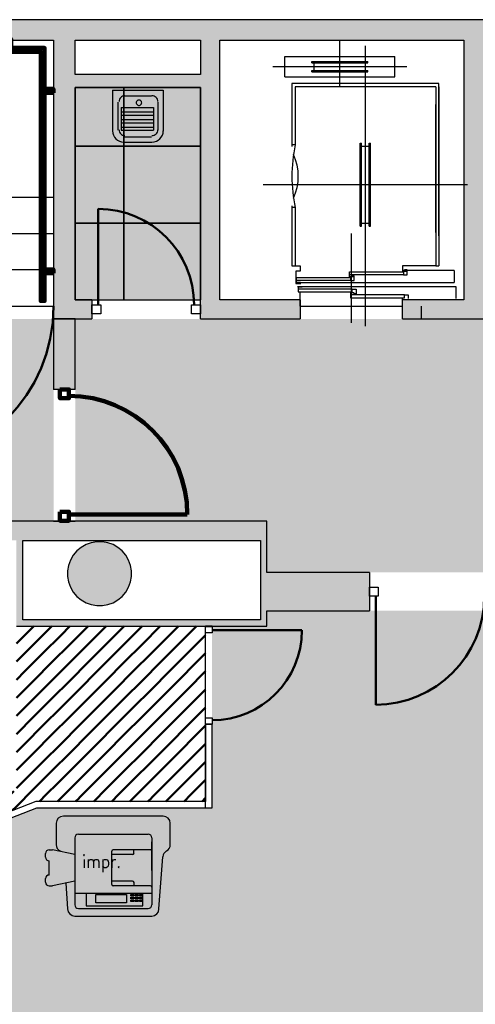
# Model space of a CAD drawing. Header units: metres. Extents: x -1 to 438, y -6 to 42.
# Tile 11 of 16: x 415.51 to 419.08, y 20.53 to 28.23. Entities that reach past the tile are written whole.
import ezdxf

# ---------------------------------------------------------------- set-up
doc = ezdxf.new("R2010")
doc.units = ezdxf.units.M
doc.linetypes.add('CONTINUA', pattern=[0])
doc.linetypes.add('VERDECKT', pattern=[9.525, 6.35, -3.175])
for name, color, linetype, lineweight in [('3D P3 MURS', 7, 'CONTINUA', 25), ('3D P3 MURS NOUS', 7, 'CONTINUA', 25), ('3D P3 PILAR', 7, 'CONTINUA', 25), ('P3 ESCALES 2D', 7, 'CONTINUA', 25), ('P3 FALS SOSTRE', 7, 'CONTINUA', 25), ('P3 MOBLES', 7, 'CONTINUA', 25)]:
    doc.layers.add(name, color=color, linetype=linetype, lineweight=lineweight)
doc.styles.add('SIMPLEX', font='simplex_.ttf')

# ---------------------------------------------------------------- blocks, each defined once
blk = doc.blocks.new('_CLOSEDFILLED')
at = {"color": 0, "linetype": 'ByBlock', "lineweight": -2}
blk.add_solid([(-1, 0), (0, 0), (-1, 0)], dxfattribs=at)
blk = doc.blocks.new('OBJETO_COMPLEJO_0')
at = {"layer": '3D P3 MURS NOUS', "color": 240, "linetype": 'CONTINUA', "lineweight": 140, "transparency": 33554687}
for points in [[(410.9304, 25.9895), (410.9004, 25.9896), (410.9003, 28.0082), (415.7064, 28.0082), (415.7064, 26.0308), (415.6764, 26.0308), (415.6764, 27.9782), (410.9302, 27.9782), (410.9304, 25.9895)], [(411.0148, 28.0082), (411.0148, 28.078), (411.0448, 28.078), (411.0448, 28.0082), (411.0148, 28.0082)], [(412.5148, 28.0082), (412.5148, 28.078), (412.5448, 28.078), (412.5448, 28.0082), (412.5148, 28.0082)], [(413.9648, 28.0082), (413.9648, 28.078), (413.9948, 28.078), (413.9948, 28.0082), (413.9648, 28.0082)], [(415.4148, 28.0082), (415.4148, 28.078), (415.4448, 28.078), (415.4448, 28.0082), (415.4148, 28.0082)], [(410.9003, 27.8505), (410.8306, 27.8505), (410.8306, 27.8805), (410.9003, 27.8805), (410.9003, 27.8505)], [(415.7762, 27.6574), (415.7064, 27.6574), (415.7064, 27.6874), (415.7762, 27.6874), (415.7762, 27.6574)], [(415.7762, 26.2474), (415.7064, 26.2474), (415.7064, 26.2774), (415.7762, 26.2774), (415.7762, 26.2474)], [(410.9004, 26.1296), (410.8307, 26.1296), (410.8307, 26.1596), (410.9004, 26.1596), (410.9004, 26.1296)]]:
    blk.add_lwpolyline(points, close=True, dxfattribs=at)
blk = doc.blocks.new('TRAMA_0')
at = {"layer": 'P3 MOBLES', "color": 202, "linetype": 'CONTINUA', "lineweight": 50, "transparency": 33554687}
for p, q in [((415.5527, 23.4195), (415.6226, 23.4895)), ((415.6234, 23.3488), (415.764, 23.4895)), ((415.8355, 23.4195), (415.9054, 23.4895)), ((415.9062, 23.3488), (416.0469, 23.4895)), ((416.1183, 23.4195), (416.1883, 23.4895)), ((416.1891, 23.3488), (416.3297, 23.4895)), ((416.4012, 23.4195), (416.4711, 23.4895)), ((416.4719, 23.3488), (416.6125, 23.4895)), ((416.684, 23.4195), (416.754, 23.4895)), ((416.7547, 23.3488), (416.8954, 23.4895)), ((415.487, 23.3538), (415.5525, 23.4194)), ((415.6941, 23.2781), (415.8354, 23.4194)), ((415.9769, 23.2781), (416.1182, 23.4194)), ((416.2598, 23.2781), (416.401, 23.4194)), ((416.5426, 23.2781), (416.6839, 23.4194)), ((416.8254, 23.2781), (416.9667, 23.4194)), ((416.9669, 23.4195), (416.967, 23.4196)), ((415.487, 23.2124), (415.6232, 23.3487)), ((415.7648, 23.2074), (415.9061, 23.3487)), ((416.0476, 23.2074), (416.1889, 23.3487)), ((416.3305, 23.2074), (416.4718, 23.3487)), ((416.6133, 23.2074), (416.7546, 23.3487)), ((415.5527, 23.1367), (415.6939, 23.278)), ((415.8355, 23.1367), (415.9768, 23.278)), ((416.1183, 23.1367), (416.2596, 23.278)), ((416.4012, 23.1367), (416.5425, 23.278)), ((416.684, 23.1367), (416.8253, 23.278)), ((416.8962, 23.2074), (416.967, 23.2782)), ((415.6234, 23.066), (415.7646, 23.2072)), ((415.9062, 23.066), (416.0475, 23.2072)), ((416.1891, 23.066), (416.3303, 23.2072)), ((416.4719, 23.066), (416.6132, 23.2072)), ((416.7547, 23.066), (416.896, 23.2072)), ((415.487, 23.071), (415.5525, 23.1365)), ((415.6941, 22.9953), (415.8354, 23.1365)), ((415.9769, 22.9953), (416.1182, 23.1365)), ((416.2598, 22.9953), (416.401, 23.1365)), ((416.5426, 22.9953), (416.6839, 23.1365)), ((416.8254, 22.9953), (416.9667, 23.1365)), ((416.9669, 23.1367), (416.967, 23.1368)), ((415.487, 22.9296), (415.6232, 23.0658)), ((415.7648, 22.9245), (415.9061, 23.0658)), ((416.0476, 22.9245), (416.1889, 23.0658)), ((416.3305, 22.9245), (416.4718, 23.0658)), ((416.6133, 22.9245), (416.7546, 23.0658)), ((415.5527, 22.8538), (415.6939, 22.9951)), ((415.8355, 22.8538), (415.9768, 22.9951)), ((416.1183, 22.8538), (416.2596, 22.9951)), ((416.4012, 22.8538), (416.5425, 22.9951)), ((416.684, 22.8538), (416.8253, 22.9951)), ((416.8962, 22.9245), (416.967, 22.9954)), ((415.487, 22.7882), (415.5525, 22.8537)), ((415.6234, 22.7831), (415.7646, 22.9244)), ((415.6941, 22.7124), (415.8354, 22.8537)), ((415.9062, 22.7831), (416.0475, 22.9244)), ((415.9769, 22.7124), (416.1182, 22.8537)), ((416.1891, 22.7831), (416.3303, 22.9244)), ((416.2598, 22.7124), (416.401, 22.8537)), ((416.4719, 22.7831), (416.6132, 22.9244)), ((416.5426, 22.7124), (416.6839, 22.8537)), ((416.7547, 22.7831), (416.896, 22.9244)), ((416.8254, 22.7124), (416.9667, 22.8537)), ((416.9669, 22.8538), (416.967, 22.8539)), ((415.487, 22.6467), (415.6232, 22.783)), ((415.7648, 22.6417), (415.9061, 22.783)), ((416.0476, 22.6417), (416.1889, 22.783)), ((416.3305, 22.6417), (416.4718, 22.783)), ((416.6133, 22.6417), (416.7546, 22.783)), ((415.5527, 22.571), (415.6939, 22.7123)), ((415.8355, 22.571), (415.9768, 22.7123)), ((416.1183, 22.571), (416.2596, 22.7123)), ((416.4012, 22.571), (416.5425, 22.7123)), ((416.684, 22.571), (416.8253, 22.7123)), ((416.8962, 22.6417), (416.967, 22.7125)), ((415.6234, 22.5003), (415.7646, 22.6416)), ((415.9062, 22.5003), (416.0475, 22.6416)), ((416.1891, 22.5003), (416.3303, 22.6416)), ((416.4719, 22.5003), (416.6132, 22.6416)), ((416.7547, 22.5003), (416.896, 22.6416)), ((415.487, 22.5053), (415.5525, 22.5708)), ((415.6941, 22.4296), (415.8354, 22.5708)), ((415.9769, 22.4296), (416.1182, 22.5708)), ((416.2598, 22.4296), (416.401, 22.5708)), ((416.5426, 22.4296), (416.6839, 22.5708)), ((416.8254, 22.4296), (416.9667, 22.5708)), ((416.9669, 22.571), (416.967, 22.5711)), ((415.487, 22.3639), (415.6232, 22.5001)), ((415.7648, 22.3589), (415.9061, 22.5001)), ((416.0476, 22.3589), (416.1889, 22.5001)), ((416.3305, 22.3589), (416.4718, 22.5001)), ((416.6133, 22.3589), (416.7546, 22.5001)), ((415.5527, 22.2881), (415.6939, 22.4294)), ((415.8355, 22.2881), (415.9768, 22.4294)), ((416.1183, 22.2881), (416.2596, 22.4294)), ((416.4012, 22.2881), (416.5425, 22.4294)), ((416.684, 22.2881), (416.8253, 22.4294)), ((416.8962, 22.3589), (416.967, 22.4297)), ((415.6234, 22.2174), (415.7646, 22.3587)), ((415.9062, 22.2174), (416.0475, 22.3587)), ((416.1891, 22.2174), (416.3303, 22.3587)), ((416.4719, 22.2174), (416.6132, 22.3587)), ((416.7547, 22.2174), (416.896, 22.3587)), ((415.487, 22.2225), (415.5525, 22.288)), ((415.6941, 22.1467), (415.8354, 22.288)), ((415.9769, 22.1467), (416.1182, 22.288)), ((416.2598, 22.1467), (416.401, 22.288)), ((416.5426, 22.1467), (416.6839, 22.288)), ((416.8254, 22.1467), (416.9667, 22.288)), ((416.9669, 22.2881), (416.967, 22.2883)), ((409.7544, 22.1467), (409.8213, 22.2137)), ((409.8251, 22.076), (409.9088, 22.1598)), ((415.4112, 22.1467), (415.4657, 22.2011)), ((415.4819, 22.076), (415.6232, 22.2173)), ((415.8082, 22.1195), (415.9061, 22.2173)), ((416.0911, 22.1195), (416.1889, 22.2173)), ((416.3739, 22.1195), (416.4718, 22.2173)), ((416.6568, 22.1195), (416.7546, 22.2173)), ((409.747, 22.1393), (409.7542, 22.1466)), ((409.8958, 22.0053), (409.997, 22.1065)), ((415.2698, 22.0053), (415.4111, 22.1466)), ((415.6668, 22.1195), (415.6939, 22.1466)), ((415.9497, 22.1195), (415.9768, 22.1466)), ((416.2325, 22.1195), (416.2596, 22.1466)), ((416.5153, 22.1195), (416.5425, 22.1466)), ((416.7982, 22.1195), (416.8253, 22.1466)), ((416.9396, 22.1195), (416.967, 22.1468)), ((409.747, 21.9979), (409.8249, 22.0759)), ((409.7544, 21.8639), (409.8957, 22.0052)), ((409.9665, 21.9346), (410.0847, 22.0528)), ((410.0372, 21.8639), (410.1777, 22.0044)), ((415.229, 21.9645), (415.2697, 22.0052)), ((415.4568, 22.0508), (415.4818, 22.0759)), ((409.8251, 21.7932), (409.9664, 21.9345)), ((410.1079, 21.7932), (410.2492, 21.9345)), ((410.2494, 21.9346), (410.2708, 21.956)), ((415.0013, 21.8782), (415.0575, 21.9345)), ((415.0577, 21.9346), (415.1252, 22.0021)), ((409.747, 21.8565), (409.7542, 21.8637)), ((409.8958, 21.7225), (410.0371, 21.8637)), ((410.1786, 21.7225), (410.3199, 21.8637)), ((410.3201, 21.8639), (410.3638, 21.9076)), ((410.3908, 21.7932), (410.4599, 21.8623)), ((414.7705, 21.7888), (414.8424, 21.8607)), ((409.747, 21.7151), (409.8249, 21.793)), ((409.9665, 21.6518), (410.1078, 21.793)), ((410.2494, 21.6518), (410.3906, 21.793)), ((410.4615, 21.7225), (410.5588, 21.8197)), ((410.5322, 21.6518), (410.6576, 21.7771)), ((409.7544, 21.581), (409.8957, 21.7223)), ((410.0372, 21.581), (410.1785, 21.7223)), ((410.3201, 21.581), (410.4613, 21.7223)), ((410.6029, 21.581), (410.7442, 21.7223)), ((410.7443, 21.7225), (410.7564, 21.7346)), ((410.815, 21.6518), (410.8614, 21.6981)), ((414.5369, 21.6967), (414.5985, 21.7583)), ((409.8251, 21.5103), (409.9664, 21.6516)), ((410.1079, 21.5103), (410.2492, 21.6516)), ((410.3908, 21.5103), (410.5321, 21.6516)), ((410.6736, 21.5103), (410.8149, 21.6516)), ((410.8857, 21.581), (410.9663, 21.6616)), ((410.9565, 21.5103), (411.0713, 21.6251)), ((414.3033, 21.6045), (414.3717, 21.6728)), ((409.747, 21.5736), (409.7542, 21.5809)), ((409.8958, 21.4396), (410.0371, 21.5809)), ((410.1786, 21.4396), (410.3199, 21.5809)), ((410.4615, 21.4396), (410.6028, 21.5809)), ((410.7443, 21.4396), (410.8856, 21.5809)), ((411.0272, 21.4396), (411.1685, 21.5809)), ((411.1686, 21.581), (411.1801, 21.5926)), ((411.2393, 21.5103), (411.2916, 21.5627)), ((413.9037, 21.4877), (413.9664, 21.5505)), ((414.0883, 21.5309), (414.1606, 21.6032)), ((409.747, 21.4322), (409.8249, 21.5102)), ((409.9665, 21.3689), (410.1078, 21.5102)), ((410.2494, 21.3689), (410.3906, 21.5102)), ((410.5322, 21.3689), (410.6735, 21.5102)), ((410.815, 21.3689), (410.9563, 21.5102)), ((411.0979, 21.3689), (411.2392, 21.5102)), ((411.31, 21.4396), (411.4032, 21.5328)), ((411.3807, 21.3689), (411.5168, 21.505)), ((411.5929, 21.4396), (411.6355, 21.4823)), ((413.5728, 21.4396), (413.6028, 21.4697)), ((413.719, 21.4445), (413.7776, 21.503)), ((409.7544, 21.2982), (409.8957, 21.4395)), ((410.0372, 21.2982), (410.1785, 21.4395)), ((410.3201, 21.2982), (410.4613, 21.4395)), ((410.6029, 21.2982), (410.7442, 21.4395)), ((410.8857, 21.2982), (411.027, 21.4395)), ((411.1686, 21.2982), (411.3099, 21.4395)), ((411.9464, 21.3689), (412.0007, 21.4232)), ((412.0171, 21.2982), (412.1273, 21.4084)), ((412.2293, 21.3689), (412.2555, 21.3951)), ((412.3, 21.2982), (412.3909, 21.3891)), ((412.8985, 21.3311), (412.9567, 21.3892)), ((413.0778, 21.3689), (413.1114, 21.4025)), ((413.2047, 21.3544), (413.2687, 21.4184)), ((413.3606, 21.3689), (413.4313, 21.4396)), ((413.5344, 21.4013), (413.5726, 21.4395)), ((409.8251, 21.2275), (409.9664, 21.3688)), ((410.1079, 21.2275), (410.2492, 21.3688)), ((410.3908, 21.2275), (410.5321, 21.3688)), ((410.7824, 21.3362), (410.8149, 21.3688)), ((411.5221, 21.2275), (411.6634, 21.3688)), ((411.805, 21.2275), (411.9463, 21.3688)), ((412.0878, 21.2275), (412.2291, 21.3688)), ((412.382, 21.2388), (412.512, 21.3688)), ((412.5121, 21.3689), (412.5263, 21.3831)), ((412.5874, 21.3028), (412.6656, 21.381)), ((412.7455, 21.3194), (412.7948, 21.3688)), ((412.7949, 21.3689), (412.8111, 21.3851)), ((413.0516, 21.3427), (413.0776, 21.3688)), ((413.3578, 21.3661), (413.3605, 21.3688)), ((409.747, 21.2908), (409.7542, 21.2981)), ((409.8958, 21.1568), (410.0371, 21.2981)), ((410.1786, 21.1568), (410.3199, 21.2981)), ((410.4615, 21.1568), (410.6028, 21.2981)), ((410.8779, 21.2903), (410.8856, 21.2981)), ((411.31, 21.1568), (411.4513, 21.2981)), ((411.5929, 21.1568), (411.7341, 21.2981)), ((411.8757, 21.1568), (412.017, 21.2981)), ((412.1766, 21.1749), (412.2998, 21.2981)), ((409.7992, 21.2015), (409.8249, 21.2273)), ((409.9688, 21.0883), (410.1078, 21.2273)), ((410.2494, 21.0861), (410.3906, 21.2273)), ((410.9353, 21.2064), (410.9563, 21.2273)), ((411.0979, 21.0861), (411.2392, 21.2273)), ((411.3807, 21.0861), (411.522, 21.2273)), ((411.6636, 21.0861), (411.8048, 21.2273)), ((411.9713, 21.1109), (412.0877, 21.2273)), ((409.884, 21.1449), (409.8957, 21.1566)), ((410.0536, 21.0317), (410.1785, 21.1566)), ((410.1384, 20.9751), (410.2492, 21.0859)), ((410.3201, 21.0154), (410.4613, 21.1566)), ((410.3908, 20.9446), (410.5321, 21.0859)), ((410.5322, 21.0861), (410.5502, 21.1041)), ((410.9292, 21.0588), (411.027, 21.1566)), ((410.9565, 20.9446), (411.0977, 21.0859)), ((411.1686, 21.0154), (411.3099, 21.1566)), ((411.2393, 20.9446), (411.3806, 21.0859)), ((411.4514, 21.0154), (411.5927, 21.1566)), ((411.5605, 20.983), (411.6634, 21.0859)), ((411.7659, 21.047), (411.8756, 21.1566)), ((410.2232, 20.9185), (410.3199, 21.0152)), ((410.4615, 20.8739), (410.5961, 21.0086)), ((411.0272, 20.8739), (411.1685, 21.0152)), ((411.3552, 20.9191), (411.4513, 21.0152)), ((410.308, 20.8619), (410.3906, 20.9445)), ((410.5419, 20.813), (410.6735, 20.9445)), ((410.6736, 20.9446), (410.6801, 20.9511)), ((410.7443, 20.8739), (410.8276, 20.9572)), ((410.8513, 20.8395), (410.9563, 20.9445)), ((411.1606, 20.866), (411.2392, 20.9445)), ((410.3928, 20.8053), (410.4613, 20.8738)), ((410.6966, 20.8262), (410.7442, 20.8738)), ((411.006, 20.8527), (411.027, 20.8738))]:
    blk.add_line(p, q, dxfattribs=at)
for points in [[(411.4514, 21.2982), (411.5, 21.3467), (411.5, 21.3467), (411.5927, 21.4395)], [(411.6636, 21.3689), (411.6807, 21.386), (411.6807, 21.386), (411.7542, 21.4595)], [(411.7343, 21.2982), (411.8614, 21.4253), (411.8614, 21.4253), (411.8741, 21.4381)], [(410.9565, 21.2275), (410.9578, 21.2288), (410.9578, 21.2288), (411.0977, 21.3688)], [(411.2393, 21.2275), (411.3192, 21.3074), (411.3192, 21.3074), (411.3806, 21.3688)], [(411.0272, 21.1568), (411.1385, 21.2681), (411.1385, 21.2681), (411.1685, 21.2981)]]:
    blk.add_lwpolyline(points, dxfattribs=at)

msp = doc.modelspace()

# ---------------------------------------------------------------- hatches: boundary and pattern name
at = {"layer": '3D P3 MURS', "linetype": 'CONTINUA', "lineweight": 18, "true_color": 0xa0a0a0, "transparency": 33554687}
for points in [[(426.8464, 28.2282), (401.2904, 28.2282), (401.2587, 28.0682), (426.8132, 28.0682)], [(415.777, 28.0682), (415.777, 25.8895), (415.947, 25.8895), (415.947, 28.0682)], [(417.077, 26.0395), (417.077, 28.0682), (416.927, 28.0682), (416.927, 26.0395)], [(419.137, 26.0395), (419.137, 28.0682), (418.987, 28.0682), (418.987, 26.0395)], [(415.947, 27.6995), (416.927, 27.6995), (416.927, 27.7995), (415.947, 27.7995)], [(416.077, 25.8895), (416.077, 26.0395), (415.947, 26.0395), (415.947, 25.8895)], [(416.927, 25.8895), (417.707, 25.8895), (417.707, 26.0395), (416.927, 26.0395)], [(418.507, 25.8895), (419.607, 25.8895), (419.607, 26.0395), (418.507, 26.0395)], [(417.447, 24.3095), (412.107, 24.3095), (412.107, 24.1595), (417.447, 24.1595)], [(415.487, 24.1595), (415.487, 23.4895), (415.537, 23.4895), (415.537, 24.1595)], [(417.447, 23.4895), (417.447, 24.1595), (417.397, 24.1595), (417.397, 23.4895)], [(418.2479, 23.9095), (417.447, 23.9095), (417.447, 23.6095), (418.2479, 23.6095)], [(415.537, 23.4895), (417.397, 23.4895), (417.397, 23.5395), (415.537, 23.5395)]]:
    msp.add_hatch(color=253, dxfattribs=at).paths.add_polyline_path(points)
at = {"layer": '3D P3 MURS NOUS', "linetype": 'CONTINUA', "lineweight": 18, "transparency": 33554687}
for points in [[(415.777, 25.8895), (415.777, 25.3397), (415.947, 25.3397), (415.947, 25.8895)], [(415.947, 24.3095), (415.947, 24.313), (415.777, 24.313), (415.777, 24.3095)]]:
    msp.add_hatch(color=220, dxfattribs=at).paths.add_polyline_path(points)
at = {"layer": '3D P3 PILAR', "linetype": 'CONTINUA', "lineweight": 18, "transparency": 33554687}
msp.add_hatch(color=9, dxfattribs=at).paths.add_polyline_path([(416.1588, 24.1491), (416.1151, 24.1491), (416.0721, 24.1416), (416.0311, 24.1266), (415.9932, 24.1048), (415.9598, 24.0767), (415.9317, 24.0432), (415.9098, 24.0054), (415.8949, 23.9643), (415.8873, 23.9213), (415.8873, 23.8776), (415.8949, 23.8346), (415.9098, 23.7935), (415.9317, 23.7557), (415.9598, 23.7222), (415.9932, 23.6942), (416.0311, 23.6723), (416.0721, 23.6574), (416.1151, 23.6498), (416.1588, 23.6498), (416.2019, 23.6574), (416.2429, 23.6723), (416.2807, 23.6942), (416.3142, 23.7222), (416.3423, 23.7557), (416.3641, 23.7935), (416.3791, 23.8346), (416.3867, 23.8776), (416.3867, 23.9213), (416.3791, 23.9643), (416.3641, 24.0054), (416.3423, 24.0432), (416.3142, 24.0767), (416.2807, 24.1048), (416.2429, 24.1266), (416.2019, 24.1416)])
at = {"layer": 'P3 FALS SOSTRE', "transparency": 33554559}
h = msp.add_hatch(color=256, dxfattribs=at)
h.set_gradient(color1=(138, 240, 240), color2=(138, 240, 240), one_color=1)
h.paths.add_polyline_path([(415.947, 27.2395), (416.327, 27.2395), (416.327, 27.6995), (415.947, 27.6995)], flags=0)
h = msp.add_hatch(color=256, dxfattribs=at)
h.set_gradient(color1=(138, 240, 240), color2=(138, 240, 240), one_color=1)
h.paths.add_polyline_path([(416.327, 27.2395), (416.927, 27.2395), (416.927, 27.6995), (416.327, 27.6995)], flags=0)
h = msp.add_hatch(color=256, dxfattribs=at)
h.set_gradient(color1=(138, 240, 240), color2=(138, 240, 240), one_color=1)
h.paths.add_polyline_path([(415.947, 26.6395), (416.327, 26.6395), (416.327, 27.2395), (415.947, 27.2395)], flags=0)
h = msp.add_hatch(color=256, dxfattribs=at)
h.set_gradient(color1=(138, 240, 240), color2=(138, 240, 240), one_color=1)
h.paths.add_polyline_path([(416.327, 26.6395), (416.927, 26.6395), (416.927, 27.2395), (416.327, 27.2395)], flags=0)
h = msp.add_hatch(color=256, dxfattribs=at)
h.set_gradient(color1=(138, 240, 240), color2=(138, 240, 240), one_color=1)
h.paths.add_polyline_path([(415.947, 26.0395), (416.327, 26.0395), (416.327, 26.6395), (415.947, 26.6395)], flags=0)
h = msp.add_hatch(color=256, dxfattribs=at)
h.set_gradient(color1=(138, 240, 240), color2=(138, 240, 240), one_color=1)
h.paths.add_polyline_path([(416.327, 26.0395), (416.927, 26.0395), (416.927, 26.6395), (416.327, 26.6395)], flags=0)
at = {"layer": 'P3 FALS SOSTRE', "linetype": 'CONTINUA', "lineweight": 25, "transparency": 33554559}
h = msp.add_hatch(color=7, dxfattribs=at)
h.set_gradient(color1=(240, 190, 130), color2=(240, 190, 130), one_color=1)
h.paths.add_polyline_path([(415.777, 25.8895), (410.827, 25.8895), (410.827, 24.3095), (410.837, 24.3095), (410.837, 24.3095), (415.7507, 24.3095), (415.7508, 24.3095), (415.777, 24.3095)], flags=0)
h = msp.add_hatch(color=7, dxfattribs=at)
h.set_gradient(color1=(240, 190, 130), color2=(240, 190, 130), one_color=1)
h.paths.add_polyline_path([(421.357, 25.8895), (415.947, 25.8895), (415.947, 24.3095), (417.447, 24.3095), (417.447, 23.9095), (420.6184, 23.9095), (420.6184, 24.2595), (421.357, 24.2595)], flags=0)
at = {"layer": 'P3 FALS SOSTRE', "true_color": 0xb2fbaa, "transparency": 33554687}
h = msp.add_hatch(color=71, dxfattribs=at)
h.paths.add_polyline_path([(421.2659, 13.1106), (421.2659, 24.1095), (421.0525, 24.1095), (421.1338, 24.0412), (421.1562, 24.0145), (421.1737, 23.9842), (421.1857, 23.9514), (421.1917, 23.9169), (421.1917, 23.882), (421.1857, 23.8476), (421.1737, 23.8147), (421.1562, 23.7845), (421.1338, 23.7577), (421.107, 23.7352), (421.0767, 23.7177), (421.0439, 23.7058), (421.0095, 23.6997), (420.9745, 23.6997), (420.9401, 23.7058), (420.9072, 23.7177), (420.877, 23.7352), (420.8502, 23.7577), (420.8277, 23.7845), (420.7684, 23.8873), (420.7684, 23.6095), (417.447, 23.6095), (417.447, 23.4895), (417.017, 23.4895), (417.017, 22.0695), (415.647, 22.0695), (414.1734, 21.4995), (413.4042, 21.3195), (412.6165, 21.2595), (411.2034, 20.8195), (410.3919, 20.7499), (410.3919, 20.7499), (410.3864, 20.7495), (409.697, 21.2096), (409.697, 22.1096), (409.5919, 22.1096), (409.477, 22.2094), (409.3516, 22.3147), (409.1367, 22.4768), (408.9136, 22.6274), (408.6829, 22.7661), (408.4453, 22.8926), (408.2014, 23.0065), (407.9518, 23.1074), (407.6974, 23.1952), (407.5071, 23.2498), (407.5536, 23.4195), (404.417, 23.4195), (404.417, 17.2662), (411.2536, 17.2662), (411.2536, 13.1106)])
h.paths.add_polyline_path([(416.2788, 13.7912), (416.3012, 13.7645), (416.3187, 13.7342), (416.3307, 13.7014), (416.3367, 13.6669), (416.3367, 13.632), (416.3307, 13.5976), (416.3187, 13.5647), (416.3012, 13.5345), (416.2788, 13.5077), (416.252, 13.4852), (416.2217, 13.4677), (416.1889, 13.4558), (416.1545, 13.4497), (416.1195, 13.4497), (416.0851, 13.4558), (416.0522, 13.4677), (416.022, 13.4852), (415.9952, 13.5077), (415.9727, 13.5345), (415.9553, 13.5647), (415.9433, 13.5976), (415.9372, 13.632), (415.9372, 13.6669), (415.9433, 13.7014), (415.9553, 13.7342), (415.9727, 13.7645), (415.9952, 13.7912), (416.022, 13.8137), (416.0522, 13.8312), (416.0851, 13.8431), (416.1195, 13.8492), (416.1545, 13.8492), (416.1889, 13.8431), (416.2217, 13.8312), (416.252, 13.8137)], flags=16)
h.paths.add_polyline_path([(421.1562, 14.4545), (421.1338, 14.4277), (421.107, 14.4052), (421.0767, 14.3877), (421.0439, 14.3758), (421.0095, 14.3697), (420.9745, 14.3697), (420.9401, 14.3758), (420.9072, 14.3877), (420.877, 14.4052), (420.8502, 14.4277), (420.8277, 14.4545), (420.8103, 14.4847), (420.7983, 14.5176), (420.7922, 14.552), (420.7922, 14.5869), (420.7983, 14.6214), (420.8103, 14.6542), (420.8277, 14.6845), (420.8502, 14.7112), (420.877, 14.7337), (420.9072, 14.7512), (420.9401, 14.7631), (420.9745, 14.7692), (421.0095, 14.7692), (421.0439, 14.7631), (421.0767, 14.7512), (421.107, 14.7337), (421.1338, 14.7112), (421.1562, 14.6845), (421.1737, 14.6542), (421.1857, 14.6214), (421.1917, 14.5869), (421.1917, 14.552), (421.1857, 14.5176), (421.1737, 14.4847)], flags=16)
h.paths.add_polyline_path([(410.8755, 17.9412), (410.898, 17.9145), (410.9154, 17.8842), (410.9274, 17.8514), (410.9335, 17.8169), (410.9335, 17.782), (410.9274, 17.7476), (410.9154, 17.7147), (410.898, 17.6845), (410.8755, 17.6577), (410.8487, 17.6352), (410.8185, 17.6177), (410.7856, 17.6058), (410.7512, 17.5997), (410.7163, 17.5997), (410.6818, 17.6058), (410.649, 17.6177), (410.6187, 17.6352), (410.5919, 17.6577), (410.5695, 17.6845), (410.552, 17.7147), (410.54, 17.7476), (410.534, 17.782), (410.534, 17.8169), (410.54, 17.8514), (410.552, 17.8842), (410.5695, 17.9145), (410.5919, 17.9412), (410.6187, 17.9637), (410.649, 17.9812), (410.6818, 17.9931), (410.7163, 17.9992), (410.7512, 17.9992), (410.7856, 17.9931), (410.8185, 17.9812), (410.8487, 17.9637)], flags=16)
h.paths.add_polyline_path([(421.107, 17.9637), (421.1338, 17.9412), (421.1562, 17.9145), (421.1737, 17.8842), (421.1857, 17.8514), (421.1917, 17.8169), (421.1917, 17.782), (421.1857, 17.7476), (421.1737, 17.7147), (421.1562, 17.6845), (421.1338, 17.6577), (421.107, 17.6352), (421.0767, 17.6177), (421.0439, 17.6058), (421.0095, 17.5997), (420.9745, 17.5997), (420.9401, 17.6058), (420.9072, 17.6177), (420.877, 17.6352), (420.8502, 17.6577), (420.8277, 17.6845), (420.8103, 17.7147), (420.7983, 17.7476), (420.7922, 17.782), (420.7922, 17.8169), (420.7983, 17.8514), (420.8103, 17.8842), (420.8277, 17.9145), (420.8502, 17.9412), (420.877, 17.9637), (420.9072, 17.9812), (420.9401, 17.9931), (420.9745, 17.9992), (421.0095, 17.9992), (421.0439, 17.9931), (421.0767, 17.9812)], flags=16)
h.paths.add_polyline_path([(416.2788, 17.9412), (416.3012, 17.9145), (416.3187, 17.8842), (416.3307, 17.8514), (416.3367, 17.8169), (416.3367, 17.782), (416.3307, 17.7476), (416.3187, 17.7147), (416.3012, 17.6845), (416.2788, 17.6577), (416.252, 17.6352), (416.2217, 17.6177), (416.1889, 17.6058), (416.1545, 17.5997), (416.1195, 17.5997), (416.0851, 17.6058), (416.0522, 17.6177), (416.022, 17.6352), (415.9952, 17.6577), (415.9727, 17.6845), (415.9553, 17.7147), (415.9433, 17.7476), (415.9372, 17.782), (415.9372, 17.8169), (415.9433, 17.8514), (415.9553, 17.8842), (415.9727, 17.9145), (415.9952, 17.9412), (416.022, 17.9637), (416.0522, 17.9812), (416.0851, 17.9931), (416.1195, 17.9992), (416.1545, 17.9992), (416.1889, 17.9931), (416.2217, 17.9812), (416.252, 17.9637)], flags=16)
h.paths.add_polyline_path([(405.952, 17.9637), (405.9788, 17.9412), (406.0012, 17.9145), (406.0187, 17.8842), (406.0307, 17.8514), (406.0367, 17.8169), (406.0367, 17.782), (406.0307, 17.7476), (406.0187, 17.7147), (406.0012, 17.6845), (405.9788, 17.6577), (405.952, 17.6352), (405.9217, 17.6177), (405.8889, 17.6058), (405.8545, 17.5997), (405.8195, 17.5997), (405.7851, 17.6058), (405.7522, 17.6177), (405.722, 17.6352), (405.6952, 17.6577), (405.6727, 17.6845), (405.6553, 17.7147), (405.6433, 17.7476), (405.6372, 17.782), (405.6372, 17.8169), (405.6433, 17.8514), (405.6553, 17.8842), (405.6727, 17.9145), (405.6952, 17.9412), (405.722, 17.9637), (405.7522, 17.9812), (405.7851, 17.9931), (405.8195, 17.9992), (405.8545, 17.9992), (405.8889, 17.9931), (405.9217, 17.9812)], flags=16)

# ---------------------------------------------------------------- linework, layer by layer
at = {"layer": '3D P3 MURS', "color": 7, "linetype": 'CONTINUA', "lineweight": 25, "transparency": 33554687}
for p, q in [((426.8464, 28.2282), (401.2904, 28.2282)), ((408.987, 28.0682), (415.777, 28.0682)), ((415.777, 28.0682), (415.777, 25.8895)), ((415.947, 28.0682), (416.927, 28.0682)), ((415.947, 27.7995), (415.947, 28.0682)), ((416.927, 28.0682), (416.927, 27.7995)), ((417.077, 28.0682), (418.987, 28.0682)), ((417.077, 26.0395), (417.077, 28.0682)), ((418.987, 28.0682), (418.987, 26.0395)), ((416.927, 27.7995), (415.947, 27.7995)), ((415.947, 27.6995), (416.927, 27.6995)), ((415.947, 26.0395), (415.947, 27.6995)), ((416.927, 27.6995), (416.927, 26.0395)), ((416.077, 26.0395), (415.947, 26.0395)), ((416.077, 26.0395), (416.077, 25.8895)), ((416.927, 25.8895), (416.927, 26.0395)), ((417.707, 26.0395), (417.077, 26.0395)), ((417.707, 26.0395), (417.707, 25.8895)), ((418.507, 25.8895), (418.507, 26.0395)), ((418.987, 26.0395), (418.507, 26.0395)), ((415.777, 25.8895), (415.947, 25.8895)), ((415.947, 25.8895), (416.077, 25.8895)), ((416.927, 25.8895), (417.707, 25.8895)), ((418.507, 25.8895), (419.607, 25.8895)), ((417.447, 24.3095), (412.107, 24.3095)), ((417.447, 24.1595), (417.447, 24.3095)), ((415.537, 23.5395), (415.537, 24.1595)), ((415.537, 24.1595), (417.397, 24.1595)), ((417.397, 24.1595), (417.397, 23.5395)), ((417.447, 23.9095), (417.447, 24.1595)), ((418.2479, 23.9095), (417.447, 23.9095)), ((418.2479, 23.9095), (418.2479, 23.6095)), ((417.447, 23.6095), (418.2479, 23.6095)), ((417.447, 23.4895), (417.447, 23.6095)), ((415.487, 23.4895), (415.537, 23.4895)), ((417.397, 23.5395), (415.537, 23.5395)), ((415.537, 23.4895), (416.967, 23.4895)), ((416.967, 23.4895), (417.017, 23.4895)), ((417.017, 23.4895), (416.967, 23.4895)), ((416.967, 23.4895), (416.967, 23.4876)), ((417.017, 23.4876), (416.967, 23.4876)), ((417.017, 23.4895), (417.397, 23.4895)), ((417.017, 23.4876), (417.017, 23.4895)), ((417.397, 23.4895), (417.447, 23.4895)), ((416.967, 22.7243), (417.017, 22.7243)), ((416.967, 22.7243), (416.967, 22.1195)), ((417.017, 22.0695), (417.017, 22.7243)), ((415.6377, 22.1195), (414.1586, 21.5474)), ((416.967, 22.1195), (415.6377, 22.1195)), ((414.5095, 21.6294), (415.647, 22.0695)), ((415.647, 22.0695), (416.967, 22.0695)), ((416.967, 22.0695), (417.017, 22.0695))]:
    msp.add_line(p, q, dxfattribs=at)
at = {"layer": '3D P3 MURS', "color": 202, "linetype": 'CONTINUA', "lineweight": 50, "transparency": 33554687}
for p, q in [((416.127, 25.9995), (416.127, 26.7495)), ((418.2979, 23.7245), (418.2979, 22.8754)), ((417.017, 23.4576), (417.7203, 23.4576))]:
    msp.add_line(p, q, dxfattribs=at)
at = {"layer": '3D P3 MURS', "color": 7, "linetype": 'CONTINUA', "lineweight": 25, "transparency": 33554687}
for points in [[(416.147, 25.9295), (416.077, 25.9295), (416.077, 25.9995), (416.147, 25.9995), (416.147, 25.9295)], [(416.927, 25.9295), (416.857, 25.9295), (416.857, 25.9995), (416.927, 25.9995), (416.927, 25.9295)], [(418.2479, 23.7945), (418.3179, 23.7945), (418.3179, 23.7245), (418.2479, 23.7245), (418.2479, 23.7945)], [(416.967, 23.4376), (416.967, 23.4876), (417.017, 23.4876), (417.017, 23.4376), (416.967, 23.4376)], [(416.967, 22.7243), (416.967, 22.7743), (417.017, 22.7743), (417.017, 22.7243), (416.967, 22.7243)]]:
    msp.add_lwpolyline(points, close=True, dxfattribs=at)
at = {"layer": '3D P3 MURS', "color": 202, "linetype": 'CONTINUA', "lineweight": 50, "transparency": 33554687}
for centre, radius, start, end in [((416.127, 25.9995), 0.75, 0, 90), ((417.017, 23.4576), 0.7033, 270, 0)]:
    msp.add_arc(centre, radius, start, end, dxfattribs=at)
msp.add_ellipse((418.2979, 23.7245), major_axis=(0, -0.849), ratio=1, start_param=0, end_param=1.570796, dxfattribs=at)
at = {"layer": '3D P3 MURS NOUS', "color": 7, "linetype": 'CONTINUA', "lineweight": 25, "transparency": 33554687}
for p, q in [((415.777, 25.8895), (415.777, 25.3397)), ((415.947, 25.8895), (415.777, 25.8895)), ((415.947, 25.3397), (415.947, 25.8895)), ((415.947, 25.3397), (415.777, 25.3397)), ((415.777, 24.313), (415.947, 24.313)), ((415.777, 24.313), (415.777, 24.3095)), ((415.947, 24.3095), (415.947, 24.313)), ((415.777, 24.3095), (415.947, 24.3095))]:
    msp.add_line(p, q, dxfattribs=at)
at = {"layer": '3D P3 MURS NOUS', "color": 240, "linetype": 'CONTINUA', "lineweight": 140, "transparency": 33554687}
msp.add_line((415.897, 24.363), (416.8236, 24.363), dxfattribs=at)
for points in [[(415.827, 25.3397), (415.827, 25.2697), (415.897, 25.2697), (415.897, 25.3397), (415.827, 25.3397)], [(415.827, 24.383), (415.827, 24.313), (415.897, 24.313), (415.897, 24.383), (415.827, 24.383)]]:
    msp.add_lwpolyline(points, close=True, dxfattribs=at)
msp.add_arc((415.897, 24.363), 0.9266, 0, 90, dxfattribs=at)
at = {"layer": '3D P3 PILAR', "color": 7, "linetype": 'CONTINUA', "lineweight": 25, "transparency": 33554687}
for p, q in [((415.9932, 24.1048), (415.9598, 24.0767)), ((416.0311, 24.1266), (415.9932, 24.1048)), ((416.0721, 24.1416), (416.0311, 24.1266)), ((416.1151, 24.1491), (416.0721, 24.1416)), ((416.1588, 24.1491), (416.1151, 24.1491)), ((416.2019, 24.1416), (416.1588, 24.1491)), ((416.2429, 24.1266), (416.2019, 24.1416)), ((416.2807, 24.1048), (416.2429, 24.1266)), ((416.3142, 24.0767), (416.2807, 24.1048)), ((415.9098, 24.0054), (415.8949, 23.9643)), ((415.9317, 24.0432), (415.9098, 24.0054)), ((415.9598, 24.0767), (415.9317, 24.0432)), ((416.3423, 24.0432), (416.3142, 24.0767)), ((416.3641, 24.0054), (416.3423, 24.0432)), ((416.3791, 23.9643), (416.3641, 24.0054)), ((415.8949, 23.9643), (415.8873, 23.9213)), ((416.3867, 23.9213), (416.3791, 23.9643)), ((415.8873, 23.9213), (415.8873, 23.8776)), ((415.8873, 23.8776), (415.8949, 23.8346)), ((416.3791, 23.8346), (416.3867, 23.8776)), ((416.3867, 23.8776), (416.3867, 23.9213)), ((415.8949, 23.8346), (415.9098, 23.7935)), ((415.9098, 23.7935), (415.9317, 23.7557)), ((416.3423, 23.7557), (416.3641, 23.7935)), ((416.3641, 23.7935), (416.3791, 23.8346)), ((415.9317, 23.7557), (415.9598, 23.7222)), ((415.9598, 23.7222), (415.9932, 23.6942)), ((416.2807, 23.6942), (416.3142, 23.7222)), ((416.3142, 23.7222), (416.3423, 23.7557)), ((415.9932, 23.6942), (416.0311, 23.6723)), ((416.0311, 23.6723), (416.0721, 23.6574)), ((416.0721, 23.6574), (416.1151, 23.6498)), ((416.1151, 23.6498), (416.1588, 23.6498)), ((416.1588, 23.6498), (416.2019, 23.6574)), ((416.2019, 23.6574), (416.2429, 23.6723)), ((416.2429, 23.6723), (416.2807, 23.6942))]:
    msp.add_line(p, q, dxfattribs=at)
at = {"layer": 'P3 ESCALES 2D', "color": 7, "lineweight": 25, "transparency": 33554687}
for p, q in [((418.017, 27.7115), (418.017, 28.0595)), ((418.217, 25.8335), (418.217, 28.0245)), ((417.587, 27.7815), (417.587, 27.9415)), ((417.587, 27.9415), (418.447, 27.9415)), ((418.447, 27.7815), (418.447, 27.9415)), ((417.492, 27.8615), (418.542, 27.8615)), ((417.797, 27.9015), (418.237, 27.9015)), ((417.797, 27.8915), (417.797, 27.9015)), ((417.797, 27.8915), (418.237, 27.8915)), ((417.817, 27.8315), (417.817, 27.8915)), ((418.217, 27.8315), (418.217, 27.8915)), ((418.237, 27.8915), (418.237, 27.9015)), ((417.587, 27.7815), (418.447, 27.7815)), ((417.797, 27.8215), (417.797, 27.8315)), ((417.797, 27.8315), (418.237, 27.8315)), ((417.797, 27.8215), (418.237, 27.8215)), ((418.237, 27.8215), (418.237, 27.8315)), ((418.792, 27.7295), (417.642, 27.7295)), ((417.642, 27.7295), (417.642, 27.2375)), ((418.767, 27.7045), (417.667, 27.7045)), ((417.667, 27.7045), (417.667, 27.2495)), ((418.767, 27.7045), (418.767, 26.3045)), ((418.792, 26.5395), (418.792, 27.7295)), ((418.792, 27.7045), (418.792, 26.3045)), ((416.2385, 27.6767), (416.6355, 27.6767)), ((416.2385, 27.6767), (416.2385, 27.3559)), ((416.3314, 27.6345), (416.5426, 27.6345)), ((416.6355, 27.6767), (416.6355, 27.3559)), ((416.2807, 27.5838), (416.2807, 27.3643)), ((416.5933, 27.5838), (416.5933, 27.3643)), ((418.767, 26.5645), (418.767, 27.5645)), ((416.3061, 27.5416), (416.3061, 27.3643)), ((416.3061, 27.5416), (416.5595, 27.5416)), ((416.3061, 27.5078), (416.5595, 27.5078)), ((416.3061, 27.4825), (416.5595, 27.4825)), ((416.5595, 27.5416), (416.5595, 27.3643)), ((416.3061, 27.4488), (416.5595, 27.4488)), ((416.3061, 27.4234), (416.5595, 27.4234)), ((416.3061, 27.3897), (416.5595, 27.3897)), ((416.3061, 27.3643), (416.5595, 27.3643)), ((416.3314, 27.3137), (416.5426, 27.3137)), ((416.3229, 27.2715), (416.5426, 27.2715)), ((417.667, 27.2495), (417.642, 27.2495)), ((418.177, 27.2645), (418.187, 27.2645)), ((418.177, 26.6145), (418.177, 27.2645)), ((418.187, 26.6145), (418.187, 27.2645)), ((418.187, 27.2395), (418.247, 27.2395)), ((418.247, 27.2645), (418.257, 27.2645)), ((418.247, 26.6145), (418.247, 27.2645)), ((418.257, 26.6145), (418.257, 27.2645)), ((417.417, 26.9395), (419.017, 26.9395)), ((415.777, 26.8395), (414.607, 26.8395)), ((417.642, 26.7735), (417.642, 26.3045)), ((417.667, 26.7595), (417.642, 26.7595)), ((417.667, 26.7595), (417.667, 26.3045)), ((418.187, 26.6395), (418.247, 26.6395)), ((415.777, 26.5561), (414.607, 26.5561)), ((418.107, 25.8605), (418.107, 26.5585)), ((418.177, 26.6145), (418.187, 26.6145)), ((418.247, 26.6145), (418.257, 26.6145)), ((415.777, 26.2728), (414.607, 26.2728)), ((417.642, 26.3045), (417.707, 26.3045)), ((418.912, 26.2685), (418.507, 26.2685)), ((418.767, 26.3045), (418.792, 26.3045)), ((418.912, 26.2685), (418.912, 26.1745)), ((417.672, 26.1745), (418.912, 26.1745)), ((418.1, 26.1905), (417.678, 26.1905)), ((418.514, 26.2355), (418.092, 26.2355)), ((418.114, 26.1225), (417.692, 26.1225)), ((417.707, 26.0495), (417.707, 26.1005)), ((417.707, 25.9895), (417.707, 26.0495)), ((418.522, 26.0775), (418.1, 26.0775)), ((418.507, 25.9895), (418.507, 26.0495)), ((410.827, 25.9895), (415.777, 25.9895)), ((417.707, 25.9895), (418.507, 25.9895)), ((418.657, 25.8895), (418.657, 25.9895)), ((416.967, 22.0695), (416.967, 23.4895))]:
    msp.add_line(p, q, dxfattribs=at)
for points in [[(416.3356, 27.6345), (416.3263, 27.6335), (416.3175, 27.6308), (416.3096, 27.6266), (416.3028, 27.6209), (416.2971, 27.614), (416.2928, 27.6061), (416.2901, 27.5974), (416.2892, 27.5881)], [(416.5933, 27.5881), (416.5923, 27.5974), (416.5896, 27.6061), (416.5853, 27.614), (416.5797, 27.6209), (416.5728, 27.6266), (416.5649, 27.6308), (416.5562, 27.6335), (416.5468, 27.6345)], [(416.2385, 27.3601), (416.2403, 27.3422), (416.2454, 27.3256), (416.2536, 27.3105), (416.2645, 27.2974), (416.2776, 27.2866), (416.2926, 27.2784), (416.3093, 27.2733), (416.3272, 27.2715)], [(416.2892, 27.3686), (416.2901, 27.3592), (416.2928, 27.3505), (416.2971, 27.3426), (416.3028, 27.3357), (416.3096, 27.3301), (416.3175, 27.3258), (416.3263, 27.3231), (416.3356, 27.3221)], [(416.5468, 27.3221), (416.5562, 27.3231), (416.5649, 27.3258), (416.5728, 27.3301), (416.5797, 27.3357), (416.5853, 27.3426), (416.5896, 27.3505), (416.5923, 27.3592), (416.5933, 27.3686)], [(416.5468, 27.2715), (416.5647, 27.2733), (416.5813, 27.2784), (416.5964, 27.2866), (416.6095, 27.2974), (416.6203, 27.3105), (416.6285, 27.3256), (416.6337, 27.3422), (416.6355, 27.3601)], [(417.667, 26.3045), (417.707, 26.3045), (417.707, 26.2635), (417.672, 26.2635), (417.672, 26.1675), (417.712, 26.1675)], [(418.122, 26.2185), (418.092, 26.2185), (418.092, 26.2575), (418.514, 26.2575), (418.514, 26.2355), (418.544, 26.2355), (418.544, 26.2725), (418.524, 26.2725)], [(418.767, 26.3045), (418.507, 26.3045), (418.507, 26.2635), (418.537, 26.2635)], [(417.708, 26.1735), (417.678, 26.1735), (417.678, 26.2125), (418.1, 26.2125), (418.1, 26.1905), (418.13, 26.1905), (418.13, 26.2275), (418.11, 26.2275)], [(417.685, 26.1445), (418.925, 26.1445), (418.925, 26.0495)], [(417.722, 26.1395), (417.692, 26.1395), (417.692, 26.1005), (418.114, 26.1005), (418.114, 26.1225), (418.144, 26.1225), (418.144, 26.0855), (418.124, 26.0855)], [(418.13, 26.0945), (418.1, 26.0945), (418.1, 26.0555), (418.522, 26.0555), (418.522, 26.0775), (418.552, 26.0775), (418.552, 26.0495)]]:
    msp.add_lwpolyline(points, dxfattribs=at)
msp.add_lwpolyline([(416.4666, 27.5796), (416.4661, 27.5839), (416.4649, 27.5878), (416.4629, 27.5914), (416.4604, 27.5945), (416.4572, 27.5971), (416.4537, 27.5991), (416.4497, 27.6003), (416.4454, 27.6007), (416.4412, 27.6003), (416.4372, 27.5991), (416.4336, 27.5971), (416.4305, 27.5945), (416.4279, 27.5914), (416.426, 27.5878), (416.4247, 27.5839), (416.4243, 27.5796), (416.4247, 27.5754), (416.426, 27.5714), (416.4279, 27.5678), (416.4305, 27.5647), (416.4336, 27.5621), (416.4372, 27.5602), (416.4412, 27.5589), (416.4454, 27.5585), (416.4497, 27.5589), (416.4537, 27.5602), (416.4572, 27.5621), (416.4604, 27.5647), (416.4629, 27.5678), (416.4649, 27.5714), (416.4661, 27.5754), (416.4666, 27.5796)], close=True, dxfattribs=at)
for centre, radius, start, end in [((418.855, 27.0045), 1.213, 168.34732, 191.65268), ((417.293, 27.0045), 0.399, 334.78151, 25.21849)]:
    msp.add_arc(centre, radius, start, end, dxfattribs=at)
at = {"layer": 'P3 FALS SOSTRE', "color": 7, "linetype": 'CONTINUA', "lineweight": 25, "transparency": 33554687}
for points in [[(415.947, 27.2395), (416.327, 27.2395), (416.327, 27.6995), (415.947, 27.6995), (415.947, 27.2395)], [(416.327, 27.2395), (416.927, 27.2395), (416.927, 27.6995), (416.327, 27.6995), (416.327, 27.2395)], [(415.947, 26.6395), (416.327, 26.6395), (416.327, 27.2395), (415.947, 27.2395), (415.947, 26.6395)], [(416.327, 26.6395), (416.927, 26.6395), (416.927, 27.2395), (416.327, 27.2395), (416.327, 26.6395)], [(415.947, 26.0395), (416.327, 26.0395), (416.327, 26.6395), (415.947, 26.6395), (415.947, 26.0395)], [(416.327, 26.0395), (416.927, 26.0395), (416.927, 26.6395), (416.327, 26.6395), (416.327, 26.0395)]]:
    msp.add_lwpolyline(points, close=True, dxfattribs=at)
at = {"layer": 'P3 MOBLES', "color": 180, "transparency": 33554687}
for p, q in [((416.6349, 22.0049), (415.8539, 22.0049)), ((415.7981, 21.9491), (415.7981, 21.7818)), ((416.6907, 21.7818), (416.6907, 21.9491)), ((415.9711, 21.864), (416.5178, 21.864)), ((415.9432, 21.8361), (415.9432, 21.3117)), ((416.5457, 21.8361), (416.5457, 21.3117)), ((416.5457, 21.5805), (416.5457, 21.8036)), ((415.7142, 21.6842), (415.7142, 21.7134)), ((415.7421, 21.7413), (415.77, 21.7413)), ((415.9432, 21.7046), (415.77, 21.7413)), ((416.2333, 21.471), (416.2333, 21.7301)), ((416.3953, 21.7046), (416.2333, 21.7046)), ((416.5345, 21.7413), (416.2444, 21.7413)), ((416.4064, 21.7158), (416.4064, 21.7413)), ((415.7421, 21.5448), (415.7421, 21.6563)), ((415.7421, 21.6563), (415.7421, 21.6563)), ((416.6015, 21.2797), (416.6321, 21.6876)), ((415.7421, 21.5448), (415.7421, 21.5448)), ((415.7142, 21.4877), (415.7142, 21.5169)), ((415.9432, 21.4965), (415.77, 21.4598)), ((415.8723, 21.4815), (415.8874, 21.2797)), ((416.3953, 21.4965), (416.2333, 21.4965)), ((416.4064, 21.4853), (416.4064, 21.4598)), ((415.7421, 21.4598), (415.77, 21.4598)), ((415.9432, 21.404), (416.5457, 21.404)), ((416.0333, 21.3994), (416.0333, 21.3034)), ((416.4751, 21.3994), (416.0333, 21.3994)), ((416.1088, 21.3925), (416.3487, 21.3925)), ((416.1088, 21.3268), (416.1088, 21.3925)), ((416.5345, 21.4598), (416.2444, 21.4598)), ((416.3487, 21.3925), (416.3487, 21.3268)), ((416.3829, 21.3817), (416.3829, 21.3929)), ((416.3829, 21.3929), (416.4052, 21.3929)), ((416.4052, 21.3929), (416.4052, 21.3817)), ((416.4164, 21.3817), (416.4164, 21.3929)), ((416.4164, 21.3929), (416.4387, 21.3929)), ((416.4387, 21.3929), (416.4387, 21.3817)), ((416.4498, 21.3817), (416.4498, 21.3929)), ((416.4498, 21.3929), (416.4722, 21.3929)), ((416.4722, 21.3929), (416.4722, 21.3817)), ((416.4751, 21.3034), (416.4751, 21.3994)), ((416.3487, 21.3268), (416.1088, 21.3268)), ((416.4052, 21.3817), (416.3829, 21.3817)), ((416.3829, 21.3594), (416.3829, 21.3706)), ((416.3829, 21.3706), (416.4052, 21.3706)), ((416.4052, 21.3594), (416.3829, 21.3594)), ((416.3829, 21.3371), (416.3829, 21.3483)), ((416.3829, 21.3483), (416.4052, 21.3483)), ((416.4052, 21.3371), (416.3829, 21.3371)), ((416.4052, 21.3706), (416.4052, 21.3594)), ((416.4052, 21.3483), (416.4052, 21.3371)), ((416.4387, 21.3817), (416.4164, 21.3817)), ((416.4164, 21.3594), (416.4164, 21.3706)), ((416.4164, 21.3706), (416.4387, 21.3706)), ((416.4387, 21.3594), (416.4164, 21.3594)), ((416.4164, 21.3371), (416.4164, 21.3483)), ((416.4164, 21.3483), (416.4387, 21.3483)), ((416.4387, 21.3371), (416.4164, 21.3371)), ((416.4387, 21.3706), (416.4387, 21.3594)), ((416.4387, 21.3483), (416.4387, 21.3371)), ((416.4722, 21.3817), (416.4498, 21.3817)), ((416.4498, 21.3594), (416.4498, 21.3706)), ((416.4498, 21.3706), (416.4722, 21.3706)), ((416.4722, 21.3594), (416.4498, 21.3594)), ((416.4498, 21.3371), (416.4498, 21.3483)), ((416.4498, 21.3483), (416.4722, 21.3483)), ((416.4722, 21.3371), (416.4498, 21.3371)), ((416.4722, 21.3706), (416.4722, 21.3594)), ((416.4722, 21.3483), (416.4722, 21.3371)), ((415.9711, 21.2838), (416.5178, 21.2838)), ((416.0333, 21.3034), (416.4751, 21.3034)), ((415.9432, 21.2239), (416.5457, 21.2239))]:
    msp.add_line(p, q, dxfattribs=at)
at = {"layer": 'P3 MOBLES', "color": 202, "linetype": 'VERDECKT', "lineweight": 50, "transparency": 33554687}
msp.add_arc((414.5352, 25.9886), 1.2418, 270, 0, dxfattribs=at)
at = {"layer": 'P3 MOBLES', "color": 180, "transparency": 33554687}
for centre, radius, start, end in [((415.8539, 21.9491), 0.0558, 90, 180), ((416.6349, 21.9491), 0.0558, 0, 90), ((415.9711, 21.8361), 0.0279, 90, 180), ((416.5178, 21.8361), 0.0279, 0, 90), ((415.8539, 21.7818), 0.0558, 180, 241.78267), ((416.6349, 21.7818), 0.0558, 298.21733, 0), ((415.7421, 21.7134), 0.0279, 90, 180), ((415.8012, 21.6835), 0.0558, 51.94257, 61.78267), ((416.2444, 21.7301), 0.0112, 90, 180), ((416.3953, 21.7158), 0.0112, 270, 0), ((416.5345, 21.7524), 0.0112, 270, 0), ((416.6877, 21.6835), 0.0558, 118.21733, 175.71085), ((415.7421, 21.6842), 0.0279, 180, 270), ((415.7421, 21.5169), 0.0279, 90, 180), ((415.7421, 21.4877), 0.0279, 180, 270), ((416.2444, 21.471), 0.0112, 180, 270), ((416.3953, 21.4853), 0.0112, 0, 90), ((416.5345, 21.4487), 0.0112, 0, 90), ((415.9711, 21.3117), 0.0279, 180, 270), ((416.5178, 21.3117), 0.0279, 270, 0), ((415.9432, 21.2797), 0.0558, 180, 270), ((416.5457, 21.2797), 0.0558, 270, 0)]:
    msp.add_arc(centre, radius, start, end, dxfattribs=at)

# ---------------------------------------------------------------- block references
at = {"layer": '3D P3 MURS NOUS', "color": 240, "linetype": 'CONTINUA', "lineweight": 140, "transparency": 33554687}
msp.add_blockref('OBJETO_COMPLEJO_0', (0, 0), dxfattribs=at)
at = {"layer": '3D P3 PILAR', "color": 7, "linetype": 'CONTINUA', "lineweight": 25, "transparency": 33554687, "xscale": 0.0002666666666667, "yscale": 0.0002666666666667, "zscale": 0.0002666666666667}
msp.add_blockref('_CLOSEDFILLED', (416.137, 23.8995), dxfattribs=at)
at = {"layer": 'P3 MOBLES', "color": 202, "linetype": 'CONTINUA', "lineweight": 50, "transparency": 33554687}
msp.add_blockref('TRAMA_0', (0, 0), dxfattribs=at)

# ---------------------------------------------------------------- texts
at = {"layer": 'P3 MOBLES', "linetype": 'CONTINUA', "lineweight": 13, "transparency": 33554687, "insert": (416.1538, 21.5673), "char_height": 0.1, "width": 0.402252, "attachment_point": 8, "style": 'SIMPLEX'}
msp.add_mtext('\\W0.89;impr.', dxfattribs=at)

doc.saveas('drawing.dxf')
